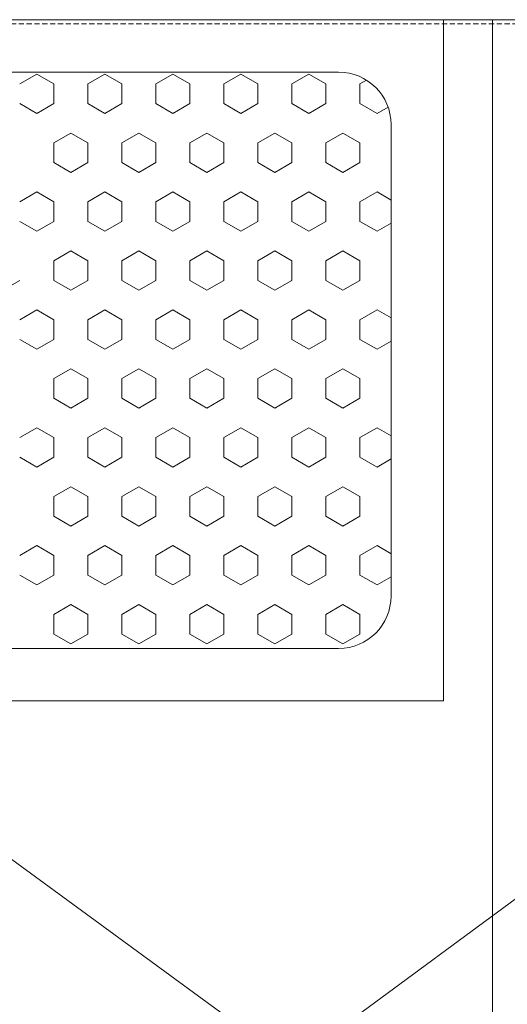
# Model space of a CAD drawing. Header units: millimetres. Extents: x -4747 to 55193, y -3459 to 48388.
# Tile 14 of 35: x 8465 to 8698, y 2499 to 2970. Entities that reach past the tile are written whole.
import ezdxf

# ---------------------------------------------------------------- set-up
doc = ezdxf.new("R2010")
doc.units = ezdxf.units.MM
doc.header["$MEASUREMENT"] = 0
doc.linetypes.add('FP XREF (2)$0$( Hidden )', pattern=[0.375, 0.25, -0.125])
doc.layers.get('0').update_dxf_attribs({"lineweight": 5})
for name, color, linetype, true_color in [('FP XREF (2)$0$A-COUNTER', 9, 'Continuous', 0x808080), ('FP XREF (2)$0$A-EQUIP', 9, 'Continuous', 0x808080), ('FP XREF (2)$0$Exhaut Hoods', 9, 'Continuous', 0x808080)]:
    doc.layers.add(name, color=color, linetype=linetype, true_color=true_color)
doc.layers.add('FP XREF (2)$0$XR-CP-DS$0$A-DOWN LIG', color=9, linetype='Continuous', lineweight=0, true_color=0x808080)

# ---------------------------------------------------------------- blocks, each defined once
blk = doc.blocks.new('FP XREF (2)')
at = {"layer": 'FP XREF (2)$0$A-COUNTER', "color": 8, "lineweight": 0, "true_color": 0x808080}
blk.add_line((9805, 2970), (6090, 2970), dxfattribs=at)
at = {"layer": 'FP XREF (2)$0$A-EQUIP', "color": 8, "lineweight": 0, "true_color": 0x808080}
for p, q in [((8115.98, 2970), (8691, 2970)), ((8140.98, 2970), (8667.47, 2970)), ((8140.98, 2970), (8667.47, 2970)), ((8667.47, 2970), (8667.47, 2644.08)), ((8667.47, 2970), (8667.47, 2644.08)), ((8691, 2970), (8691, 2220)), ((8191.12, 2944.93), (8617.33, 2944.93)), ((8191.12, 2944.93), (8617.33, 2944.93)), ((8642.4, 2919.86), (8642.4, 2694.22)), ((8642.4, 2919.86), (8642.4, 2694.22)), ((8617.33, 2669.15), (8191.12, 2669.15)), ((8617.33, 2669.15), (8191.12, 2669.15)), ((8667.47, 2644.08), (8140.98, 2644.08)), ((8667.47, 2644.08), (8140.98, 2644.08))]:
    blk.add_line(p, q, dxfattribs=at)
at = {"layer": 'FP XREF (2)$0$A-EQUIP', "color": 8, "linetype": 'Continuous', "lineweight": 0, "true_color": 0x808080}
for p, q in [((8472.85, 2943.96, 16163.69), (8464.7, 2939.26, 16163.69)), ((8480.99, 2939.26, 16163.69), (8472.85, 2943.96, 16163.69)), ((8505.41, 2943.96, 16163.69), (8497.27, 2939.26, 16163.69)), ((8513.56, 2939.26, 16163.69), (8505.41, 2943.96, 16163.69)), ((8537.98, 2943.96, 16163.69), (8529.84, 2939.26, 16163.69)), ((8546.12, 2939.26, 16163.69), (8537.98, 2943.96, 16163.69)), ((8570.55, 2943.96, 16163.69), (8562.41, 2939.26, 16163.69)), ((8578.69, 2939.26, 16163.69), (8570.55, 2943.96, 16163.69)), ((8603.12, 2943.96, 16163.69), (8594.98, 2939.26, 16163.69)), ((8611.26, 2939.26, 16163.69), (8603.12, 2943.96, 16163.69)), ((8630.69, 2941.07, 16163.69), (8627.54, 2939.26, 16163.69)), ((8480.99, 2929.86, 16163.69), (8480.99, 2939.26, 16163.69)), ((8497.27, 2929.86, 16163.69), (8497.27, 2939.26, 16163.69)), ((8513.56, 2929.86, 16163.69), (8513.56, 2939.26, 16163.69)), ((8529.84, 2929.86, 16163.69), (8529.84, 2939.26, 16163.69)), ((8546.12, 2929.86, 16163.69), (8546.12, 2939.26, 16163.69)), ((8562.41, 2929.86, 16163.69), (8562.41, 2939.26, 16163.69)), ((8578.69, 2929.86, 16163.69), (8578.69, 2939.26, 16163.69)), ((8594.98, 2929.86, 16163.69), (8594.98, 2939.26, 16163.69)), ((8611.26, 2929.86, 16163.69), (8611.26, 2939.26, 16163.69)), ((8627.54, 2929.86, 16163.69), (8627.54, 2939.26, 16163.69)), ((8472.85, 2925.16, 16163.69), (8464.7, 2929.86, 16163.69)), ((8480.99, 2929.86, 16163.69), (8472.85, 2925.16, 16163.69)), ((8505.41, 2925.16, 16163.69), (8497.27, 2929.86, 16163.69)), ((8513.56, 2929.86, 16163.69), (8505.41, 2925.16, 16163.69)), ((8537.98, 2925.16, 16163.69), (8529.84, 2929.86, 16163.69)), ((8546.12, 2929.86, 16163.69), (8537.98, 2925.16, 16163.69)), ((8570.55, 2925.16, 16163.69), (8562.41, 2929.86, 16163.69)), ((8578.69, 2929.86, 16163.69), (8570.55, 2925.16, 16163.69)), ((8603.12, 2925.16, 16163.69), (8594.98, 2929.86, 16163.69)), ((8611.26, 2929.86, 16163.69), (8603.12, 2925.16, 16163.69)), ((8635.69, 2925.16, 16163.69), (8627.54, 2929.86, 16163.69)), ((8640.97, 2928.21, 16163.69), (8635.69, 2925.16, 16163.69)), ((8489.13, 2915.76, 16163.69), (8480.99, 2911.05, 16163.69)), ((8497.27, 2911.05, 16163.69), (8489.13, 2915.76, 16163.69)), ((8521.7, 2915.76, 16163.69), (8513.56, 2911.05, 16163.69)), ((8529.84, 2911.05, 16163.69), (8521.7, 2915.76, 16163.69)), ((8554.27, 2915.76, 16163.69), (8546.12, 2911.05, 16163.69)), ((8562.41, 2911.05, 16163.69), (8554.27, 2915.76, 16163.69)), ((8586.83, 2915.76, 16163.69), (8578.69, 2911.05, 16163.69)), ((8594.98, 2911.05, 16163.69), (8586.83, 2915.76, 16163.69)), ((8619.4, 2915.76, 16163.69), (8611.26, 2911.05, 16163.69)), ((8627.54, 2911.05, 16163.69), (8619.4, 2915.76, 16163.69)), ((8480.99, 2901.65, 16163.69), (8480.99, 2911.05, 16163.69)), ((8497.27, 2901.65, 16163.69), (8497.27, 2911.05, 16163.69)), ((8513.56, 2901.65, 16163.69), (8513.56, 2911.05, 16163.69)), ((8529.84, 2901.65, 16163.69), (8529.84, 2911.05, 16163.69)), ((8546.12, 2901.65, 16163.69), (8546.12, 2911.05, 16163.69)), ((8562.41, 2901.65, 16163.69), (8562.41, 2911.05, 16163.69)), ((8578.69, 2901.65, 16163.69), (8578.69, 2911.05, 16163.69)), ((8594.98, 2901.65, 16163.69), (8594.98, 2911.05, 16163.69)), ((8611.26, 2901.65, 16163.69), (8611.26, 2911.05, 16163.69)), ((8627.54, 2901.65, 16163.69), (8627.54, 2911.05, 16163.69)), ((8489.13, 2896.95, 16163.69), (8480.99, 2901.65, 16163.69)), ((8497.27, 2901.65, 16163.69), (8489.13, 2896.95, 16163.69)), ((8521.7, 2896.95, 16163.69), (8513.56, 2901.65, 16163.69)), ((8529.84, 2901.65, 16163.69), (8521.7, 2896.95, 16163.69)), ((8554.27, 2896.95, 16163.69), (8546.12, 2901.65, 16163.69)), ((8562.41, 2901.65, 16163.69), (8554.27, 2896.95, 16163.69)), ((8586.83, 2896.95, 16163.69), (8578.69, 2901.65, 16163.69)), ((8594.98, 2901.65, 16163.69), (8586.83, 2896.95, 16163.69)), ((8619.4, 2896.95, 16163.69), (8611.26, 2901.65, 16163.69)), ((8627.54, 2901.65, 16163.69), (8619.4, 2896.95, 16163.69)), ((8472.85, 2887.55, 16163.69), (8464.7, 2882.85, 16163.69)), ((8480.99, 2882.85, 16163.69), (8472.85, 2887.55, 16163.69)), ((8505.41, 2887.55, 16163.69), (8497.27, 2882.85, 16163.69)), ((8513.56, 2882.85, 16163.69), (8505.41, 2887.55, 16163.69)), ((8537.98, 2887.55, 16163.69), (8529.84, 2882.85, 16163.69)), ((8546.12, 2882.85, 16163.69), (8537.98, 2887.55, 16163.69)), ((8570.55, 2887.55, 16163.69), (8562.41, 2882.85, 16163.69)), ((8578.69, 2882.85, 16163.69), (8570.55, 2887.55, 16163.69)), ((8603.12, 2887.55, 16163.69), (8594.98, 2882.85, 16163.69)), ((8611.26, 2882.85, 16163.69), (8603.12, 2887.55, 16163.69)), ((8635.69, 2887.55, 16163.69), (8627.54, 2882.85, 16163.69)), ((8642.4, 2883.68, 16163.69), (8635.69, 2887.55, 16163.69)), ((8480.99, 2873.45, 16163.69), (8480.99, 2882.85, 16163.69)), ((8497.27, 2873.45, 16163.69), (8497.27, 2882.85, 16163.69)), ((8513.56, 2873.45, 16163.69), (8513.56, 2882.85, 16163.69)), ((8529.84, 2873.45, 16163.69), (8529.84, 2882.85, 16163.69)), ((8546.12, 2873.45, 16163.69), (8546.12, 2882.85, 16163.69)), ((8562.41, 2873.45, 16163.69), (8562.41, 2882.85, 16163.69)), ((8578.69, 2873.45, 16163.69), (8578.69, 2882.85, 16163.69)), ((8594.98, 2873.45, 16163.69), (8594.98, 2882.85, 16163.69)), ((8611.26, 2873.45, 16163.69), (8611.26, 2882.85, 16163.69)), ((8627.54, 2873.45, 16163.69), (8627.54, 2882.85, 16163.69)), ((8472.85, 2868.75, 16163.69), (8464.7, 2873.45, 16163.69)), ((8480.99, 2873.45, 16163.69), (8472.85, 2868.75, 16163.69)), ((8505.41, 2868.75, 16163.69), (8497.27, 2873.45, 16163.69)), ((8513.56, 2873.45, 16163.69), (8505.41, 2868.75, 16163.69)), ((8537.98, 2868.75, 16163.69), (8529.84, 2873.45, 16163.69)), ((8546.12, 2873.45, 16163.69), (8537.98, 2868.75, 16163.69)), ((8570.55, 2868.75, 16163.69), (8562.41, 2873.45, 16163.69)), ((8578.69, 2873.45, 16163.69), (8570.55, 2868.75, 16163.69)), ((8603.12, 2868.75, 16163.69), (8594.98, 2873.45, 16163.69)), ((8611.26, 2873.45, 16163.69), (8603.12, 2868.75, 16163.69)), ((8635.69, 2868.75, 16163.69), (8627.54, 2873.45, 16163.69)), ((8642.4, 2872.62, 16163.69), (8635.69, 2868.75, 16163.69)), ((8489.13, 2859.35, 16163.69), (8480.99, 2854.64, 16163.69)), ((8497.27, 2854.64, 16163.69), (8489.13, 2859.35, 16163.69)), ((8521.7, 2859.35, 16163.69), (8513.56, 2854.64, 16163.69)), ((8529.84, 2854.64, 16163.69), (8521.7, 2859.35, 16163.69)), ((8554.27, 2859.35, 16163.69), (8546.12, 2854.64, 16163.69)), ((8562.41, 2854.64, 16163.69), (8554.27, 2859.35, 16163.69)), ((8586.83, 2859.35, 16163.69), (8578.69, 2854.64, 16163.69)), ((8594.98, 2854.64, 16163.69), (8586.83, 2859.35, 16163.69)), ((8619.4, 2859.35, 16163.69), (8611.26, 2854.64, 16163.69)), ((8627.54, 2854.64, 16163.69), (8619.4, 2859.35, 16163.69)), ((8480.99, 2845.24, 16163.69), (8480.99, 2854.64, 16163.69)), ((8497.27, 2845.24, 16163.69), (8497.27, 2854.64, 16163.69)), ((8513.56, 2845.24, 16163.69), (8513.56, 2854.64, 16163.69)), ((8529.84, 2845.24, 16163.69), (8529.84, 2854.64, 16163.69)), ((8546.12, 2845.24, 16163.69), (8546.12, 2854.64, 16163.69)), ((8562.41, 2845.24, 16163.69), (8562.41, 2854.64, 16163.69)), ((8578.69, 2845.24, 16163.69), (8578.69, 2854.64, 16163.69)), ((8594.98, 2845.24, 16163.69), (8594.98, 2854.64, 16163.69)), ((8611.26, 2845.24, 16163.69), (8611.26, 2854.64, 16163.69)), ((8627.54, 2845.24, 16163.69), (8627.54, 2854.64, 16163.69)), ((8464.7, 2845.24, 16163.69), (8456.56, 2840.54, 16163.69)), ((8489.13, 2840.54, 16163.69), (8480.99, 2845.24, 16163.69)), ((8497.27, 2845.24, 16163.69), (8489.13, 2840.54, 16163.69)), ((8521.7, 2840.54, 16163.69), (8513.56, 2845.24, 16163.69)), ((8529.84, 2845.24, 16163.69), (8521.7, 2840.54, 16163.69)), ((8554.27, 2840.54, 16163.69), (8546.12, 2845.24, 16163.69)), ((8562.41, 2845.24, 16163.69), (8554.27, 2840.54, 16163.69)), ((8586.83, 2840.54, 16163.69), (8578.69, 2845.24, 16163.69)), ((8594.98, 2845.24, 16163.69), (8586.83, 2840.54, 16163.69)), ((8619.4, 2840.54, 16163.69), (8611.26, 2845.24, 16163.69)), ((8627.54, 2845.24, 16163.69), (8619.4, 2840.54, 16163.69)), ((8472.85, 2831.14, 16163.69), (8464.7, 2826.44, 16163.69)), ((8480.99, 2826.44, 16163.69), (8472.85, 2831.14, 16163.69)), ((8505.41, 2831.14, 16163.69), (8497.27, 2826.44, 16163.69)), ((8513.56, 2826.44, 16163.69), (8505.41, 2831.14, 16163.69)), ((8537.98, 2831.14, 16163.69), (8529.84, 2826.44, 16163.69)), ((8546.12, 2826.44, 16163.69), (8537.98, 2831.14, 16163.69)), ((8570.55, 2831.14, 16163.69), (8562.41, 2826.44, 16163.69)), ((8578.69, 2826.44, 16163.69), (8570.55, 2831.14, 16163.69)), ((8603.12, 2831.14, 16163.69), (8594.98, 2826.44, 16163.69)), ((8611.26, 2826.44, 16163.69), (8603.12, 2831.14, 16163.69)), ((8635.69, 2831.14, 16163.69), (8627.54, 2826.44, 16163.69)), ((8642.4, 2827.27, 16163.69), (8635.69, 2831.14, 16163.69)), ((8480.99, 2817.04, 16163.69), (8480.99, 2826.44, 16163.69)), ((8497.27, 2817.04, 16163.69), (8497.27, 2826.44, 16163.69)), ((8513.56, 2817.04, 16163.69), (8513.56, 2826.44, 16163.69)), ((8529.84, 2817.04, 16163.69), (8529.84, 2826.44, 16163.69)), ((8546.12, 2817.04, 16163.69), (8546.12, 2826.44, 16163.69)), ((8562.41, 2817.04, 16163.69), (8562.41, 2826.44, 16163.69)), ((8578.69, 2817.04, 16163.69), (8578.69, 2826.44, 16163.69)), ((8594.98, 2817.04, 16163.69), (8594.98, 2826.44, 16163.69)), ((8611.26, 2817.04, 16163.69), (8611.26, 2826.44, 16163.69)), ((8627.54, 2817.04, 16163.69), (8627.54, 2826.44, 16163.69)), ((8472.85, 2812.34, 16163.69), (8464.7, 2817.04, 16163.69)), ((8480.99, 2817.04, 16163.69), (8472.85, 2812.34, 16163.69)), ((8505.41, 2812.34, 16163.69), (8497.27, 2817.04, 16163.69)), ((8513.56, 2817.04, 16163.69), (8505.41, 2812.34, 16163.69)), ((8537.98, 2812.34, 16163.69), (8529.84, 2817.04, 16163.69)), ((8546.12, 2817.04, 16163.69), (8537.98, 2812.34, 16163.69)), ((8570.55, 2812.34, 16163.69), (8562.41, 2817.04, 16163.69)), ((8578.69, 2817.04, 16163.69), (8570.55, 2812.34, 16163.69)), ((8603.12, 2812.34, 16163.69), (8594.98, 2817.04, 16163.69)), ((8611.26, 2817.04, 16163.69), (8603.12, 2812.34, 16163.69)), ((8635.69, 2812.34, 16163.69), (8627.54, 2817.04, 16163.69)), ((8642.4, 2816.21, 16163.69), (8635.69, 2812.34, 16163.69)), ((8489.13, 2802.94, 16163.69), (8480.99, 2798.23, 16163.69)), ((8497.27, 2798.23, 16163.69), (8489.13, 2802.94, 16163.69)), ((8521.7, 2802.94, 16163.69), (8513.56, 2798.23, 16163.69)), ((8529.84, 2798.23, 16163.69), (8521.7, 2802.94, 16163.69)), ((8554.27, 2802.94, 16163.69), (8546.12, 2798.23, 16163.69)), ((8562.41, 2798.23, 16163.69), (8554.27, 2802.94, 16163.69)), ((8586.83, 2802.94, 16163.69), (8578.69, 2798.23, 16163.69)), ((8594.98, 2798.23, 16163.69), (8586.83, 2802.94, 16163.69)), ((8619.4, 2802.94, 16163.69), (8611.26, 2798.23, 16163.69)), ((8627.54, 2798.23, 16163.69), (8619.4, 2802.94, 16163.69)), ((8480.99, 2788.83, 16163.69), (8480.99, 2798.23, 16163.69)), ((8497.27, 2788.83, 16163.69), (8497.27, 2798.23, 16163.69)), ((8513.56, 2788.83, 16163.69), (8513.56, 2798.23, 16163.69)), ((8529.84, 2788.83, 16163.69), (8529.84, 2798.23, 16163.69)), ((8546.12, 2788.83, 16163.69), (8546.12, 2798.23, 16163.69)), ((8562.41, 2788.83, 16163.69), (8562.41, 2798.23, 16163.69)), ((8578.69, 2788.83, 16163.69), (8578.69, 2798.23, 16163.69)), ((8594.98, 2788.83, 16163.69), (8594.98, 2798.23, 16163.69)), ((8611.26, 2788.83, 16163.69), (8611.26, 2798.23, 16163.69)), ((8627.54, 2788.83, 16163.69), (8627.54, 2798.23, 16163.69)), ((8489.13, 2784.13, 16163.69), (8480.99, 2788.83, 16163.69)), ((8497.27, 2788.83, 16163.69), (8489.13, 2784.13, 16163.69)), ((8521.7, 2784.13, 16163.69), (8513.56, 2788.83, 16163.69)), ((8529.84, 2788.83, 16163.69), (8521.7, 2784.13, 16163.69)), ((8554.27, 2784.13, 16163.69), (8546.12, 2788.83, 16163.69)), ((8562.41, 2788.83, 16163.69), (8554.27, 2784.13, 16163.69)), ((8586.83, 2784.13, 16163.69), (8578.69, 2788.83, 16163.69)), ((8594.98, 2788.83, 16163.69), (8586.83, 2784.13, 16163.69)), ((8619.4, 2784.13, 16163.69), (8611.26, 2788.83, 16163.69)), ((8627.54, 2788.83, 16163.69), (8619.4, 2784.13, 16163.69)), ((8472.85, 2774.73, 16163.69), (8464.7, 2770.03, 16163.69)), ((8480.99, 2770.03, 16163.69), (8472.85, 2774.73, 16163.69)), ((8505.41, 2774.73, 16163.69), (8497.27, 2770.03, 16163.69)), ((8513.56, 2770.03, 16163.69), (8505.41, 2774.73, 16163.69)), ((8537.98, 2774.73, 16163.69), (8529.84, 2770.03, 16163.69)), ((8546.12, 2770.03, 16163.69), (8537.98, 2774.73, 16163.69)), ((8570.55, 2774.73, 16163.69), (8562.41, 2770.03, 16163.69)), ((8578.69, 2770.03, 16163.69), (8570.55, 2774.73, 16163.69)), ((8603.12, 2774.73, 16163.69), (8594.98, 2770.03, 16163.69)), ((8611.26, 2770.03, 16163.69), (8603.12, 2774.73, 16163.69)), ((8635.69, 2774.73, 16163.69), (8627.54, 2770.03, 16163.69)), ((8642.4, 2770.86, 16163.69), (8635.69, 2774.73, 16163.69)), ((8480.99, 2760.63, 16163.69), (8480.99, 2770.03, 16163.69)), ((8497.27, 2760.63, 16163.69), (8497.27, 2770.03, 16163.69)), ((8513.56, 2760.63, 16163.69), (8513.56, 2770.03, 16163.69)), ((8529.84, 2760.63, 16163.69), (8529.84, 2770.03, 16163.69)), ((8546.12, 2760.63, 16163.69), (8546.12, 2770.03, 16163.69)), ((8562.41, 2760.63, 16163.69), (8562.41, 2770.03, 16163.69)), ((8578.69, 2760.63, 16163.69), (8578.69, 2770.03, 16163.69)), ((8594.98, 2760.63, 16163.69), (8594.98, 2770.03, 16163.69)), ((8611.26, 2760.63, 16163.69), (8611.26, 2770.03, 16163.69)), ((8627.54, 2760.63, 16163.69), (8627.54, 2770.03, 16163.69)), ((8472.85, 2755.93, 16163.69), (8464.7, 2760.63, 16163.69)), ((8480.99, 2760.63, 16163.69), (8472.85, 2755.93, 16163.69)), ((8505.41, 2755.93, 16163.69), (8497.27, 2760.63, 16163.69)), ((8513.56, 2760.63, 16163.69), (8505.41, 2755.93, 16163.69)), ((8537.98, 2755.93, 16163.69), (8529.84, 2760.63, 16163.69)), ((8546.12, 2760.63, 16163.69), (8537.98, 2755.93, 16163.69)), ((8570.55, 2755.93, 16163.69), (8562.41, 2760.63, 16163.69)), ((8578.69, 2760.63, 16163.69), (8570.55, 2755.93, 16163.69)), ((8603.12, 2755.93, 16163.69), (8594.98, 2760.63, 16163.69)), ((8611.26, 2760.63, 16163.69), (8603.12, 2755.93, 16163.69)), ((8635.69, 2755.93, 16163.69), (8627.54, 2760.63, 16163.69)), ((8642.4, 2759.8, 16163.69), (8635.69, 2755.93, 16163.69)), ((8489.13, 2746.53, 16163.69), (8480.99, 2741.83, 16163.69)), ((8497.27, 2741.83, 16163.69), (8489.13, 2746.53, 16163.69)), ((8521.7, 2746.53, 16163.69), (8513.56, 2741.83, 16163.69)), ((8529.84, 2741.83, 16163.69), (8521.7, 2746.53, 16163.69)), ((8554.27, 2746.53, 16163.69), (8546.12, 2741.83, 16163.69)), ((8562.41, 2741.83, 16163.69), (8554.27, 2746.53, 16163.69)), ((8586.83, 2746.53, 16163.69), (8578.69, 2741.83, 16163.69)), ((8594.98, 2741.83, 16163.69), (8586.83, 2746.53, 16163.69)), ((8619.4, 2746.53, 16163.69), (8611.26, 2741.83, 16163.69)), ((8627.54, 2741.83, 16163.69), (8619.4, 2746.53, 16163.69)), ((8480.99, 2732.42, 16163.69), (8480.99, 2741.83, 16163.69)), ((8497.27, 2732.42, 16163.69), (8497.27, 2741.83, 16163.69)), ((8513.56, 2732.42, 16163.69), (8513.56, 2741.83, 16163.69)), ((8529.84, 2732.42, 16163.69), (8529.84, 2741.83, 16163.69)), ((8546.12, 2732.42, 16163.69), (8546.12, 2741.83, 16163.69)), ((8562.41, 2732.42, 16163.69), (8562.41, 2741.83, 16163.69)), ((8578.69, 2732.42, 16163.69), (8578.69, 2741.83, 16163.69)), ((8594.98, 2732.42, 16163.69), (8594.98, 2741.83, 16163.69)), ((8611.26, 2732.42, 16163.69), (8611.26, 2741.83, 16163.69)), ((8627.54, 2732.42, 16163.69), (8627.54, 2741.83, 16163.69)), ((8489.13, 2727.72, 16163.69), (8480.99, 2732.42, 16163.69)), ((8497.27, 2732.42, 16163.69), (8489.13, 2727.72, 16163.69)), ((8521.7, 2727.72, 16163.69), (8513.56, 2732.42, 16163.69)), ((8529.84, 2732.42, 16163.69), (8521.7, 2727.72, 16163.69)), ((8554.27, 2727.72, 16163.69), (8546.12, 2732.42, 16163.69)), ((8562.41, 2732.42, 16163.69), (8554.27, 2727.72, 16163.69)), ((8586.83, 2727.72, 16163.69), (8578.69, 2732.42, 16163.69)), ((8594.98, 2732.42, 16163.69), (8586.83, 2727.72, 16163.69)), ((8619.4, 2727.72, 16163.69), (8611.26, 2732.42, 16163.69)), ((8627.54, 2732.42, 16163.69), (8619.4, 2727.72, 16163.69)), ((8472.85, 2718.32, 16163.69), (8464.7, 2713.62, 16163.69)), ((8480.99, 2713.62, 16163.69), (8472.85, 2718.32, 16163.69)), ((8505.41, 2718.32, 16163.69), (8497.27, 2713.62, 16163.69)), ((8513.56, 2713.62, 16163.69), (8505.41, 2718.32, 16163.69)), ((8537.98, 2718.32, 16163.69), (8529.84, 2713.62, 16163.69)), ((8546.12, 2713.62, 16163.69), (8537.98, 2718.32, 16163.69)), ((8570.55, 2718.32, 16163.69), (8562.41, 2713.62, 16163.69)), ((8578.69, 2713.62, 16163.69), (8570.55, 2718.32, 16163.69)), ((8603.12, 2718.32, 16163.69), (8594.98, 2713.62, 16163.69)), ((8611.26, 2713.62, 16163.69), (8603.12, 2718.32, 16163.69)), ((8635.69, 2718.32, 16163.69), (8627.54, 2713.62, 16163.69)), ((8642.4, 2714.45, 16163.69), (8635.69, 2718.32, 16163.69)), ((8480.99, 2704.22, 16163.69), (8480.99, 2713.62, 16163.69)), ((8497.27, 2704.22, 16163.69), (8497.27, 2713.62, 16163.69)), ((8513.56, 2704.22, 16163.69), (8513.56, 2713.62, 16163.69)), ((8529.84, 2704.22, 16163.69), (8529.84, 2713.62, 16163.69)), ((8546.12, 2704.22, 16163.69), (8546.12, 2713.62, 16163.69)), ((8562.41, 2704.22, 16163.69), (8562.41, 2713.62, 16163.69)), ((8578.69, 2704.22, 16163.69), (8578.69, 2713.62, 16163.69)), ((8594.98, 2704.22, 16163.69), (8594.98, 2713.62, 16163.69)), ((8611.26, 2704.22, 16163.69), (8611.26, 2713.62, 16163.69)), ((8627.54, 2704.22, 16163.69), (8627.54, 2713.62, 16163.69)), ((8472.85, 2699.52, 16163.69), (8464.7, 2704.22, 16163.69)), ((8480.99, 2704.22, 16163.69), (8472.85, 2699.52, 16163.69)), ((8505.41, 2699.52, 16163.69), (8497.27, 2704.22, 16163.69)), ((8513.56, 2704.22, 16163.69), (8505.41, 2699.52, 16163.69)), ((8537.98, 2699.52, 16163.69), (8529.84, 2704.22, 16163.69)), ((8546.12, 2704.22, 16163.69), (8537.98, 2699.52, 16163.69)), ((8570.55, 2699.52, 16163.69), (8562.41, 2704.22, 16163.69)), ((8578.69, 2704.22, 16163.69), (8570.55, 2699.52, 16163.69)), ((8603.12, 2699.52, 16163.69), (8594.98, 2704.22, 16163.69)), ((8611.26, 2704.22, 16163.69), (8603.12, 2699.52, 16163.69)), ((8635.69, 2699.52, 16163.69), (8627.54, 2704.22, 16163.69)), ((8642.4, 2703.39, 16163.69), (8635.69, 2699.52, 16163.69)), ((8489.13, 2690.12, 16163.69), (8480.99, 2685.42, 16163.69)), ((8497.27, 2685.42, 16163.69), (8489.13, 2690.12, 16163.69)), ((8521.7, 2690.12, 16163.69), (8513.56, 2685.42, 16163.69)), ((8529.84, 2685.42, 16163.69), (8521.7, 2690.12, 16163.69)), ((8554.27, 2690.12, 16163.69), (8546.12, 2685.42, 16163.69)), ((8562.41, 2685.42, 16163.69), (8554.27, 2690.12, 16163.69)), ((8586.83, 2690.12, 16163.69), (8578.69, 2685.42, 16163.69)), ((8594.98, 2685.42, 16163.69), (8586.83, 2690.12, 16163.69)), ((8619.4, 2690.12, 16163.69), (8611.26, 2685.42, 16163.69)), ((8627.54, 2685.42, 16163.69), (8619.4, 2690.12, 16163.69)), ((8480.99, 2676.01, 16163.69), (8480.99, 2685.42, 16163.69)), ((8497.27, 2676.01, 16163.69), (8497.27, 2685.42, 16163.69)), ((8513.56, 2676.01, 16163.69), (8513.56, 2685.42, 16163.69)), ((8529.84, 2676.01, 16163.69), (8529.84, 2685.42, 16163.69)), ((8546.12, 2676.01, 16163.69), (8546.12, 2685.42, 16163.69)), ((8562.41, 2676.01, 16163.69), (8562.41, 2685.42, 16163.69)), ((8578.69, 2676.01, 16163.69), (8578.69, 2685.42, 16163.69)), ((8594.98, 2676.01, 16163.69), (8594.98, 2685.42, 16163.69)), ((8611.26, 2676.01, 16163.69), (8611.26, 2685.42, 16163.69)), ((8627.54, 2676.01, 16163.69), (8627.54, 2685.42, 16163.69)), ((8489.13, 2671.31, 16163.69), (8480.99, 2676.01, 16163.69)), ((8497.27, 2676.01, 16163.69), (8489.13, 2671.31, 16163.69)), ((8521.7, 2671.31, 16163.69), (8513.56, 2676.01, 16163.69)), ((8529.84, 2676.01, 16163.69), (8521.7, 2671.31, 16163.69)), ((8554.27, 2671.31, 16163.69), (8546.12, 2676.01, 16163.69)), ((8562.41, 2676.01, 16163.69), (8554.27, 2671.31, 16163.69)), ((8586.83, 2671.31, 16163.69), (8578.69, 2676.01, 16163.69)), ((8594.98, 2676.01, 16163.69), (8586.83, 2671.31, 16163.69)), ((8619.4, 2671.31, 16163.69), (8611.26, 2676.01, 16163.69)), ((8627.54, 2676.01, 16163.69), (8619.4, 2671.31, 16163.69))]:
    blk.add_line(p, q, dxfattribs=at)
at = {"layer": 'FP XREF (2)$0$A-EQUIP', "color": 8, "lineweight": 0, "true_color": 0x808080}
for centre, start, end in [((8617.33, 2919.86), 0, 90), ((8617.33, 2919.86), 0, 90), ((8617.33, 2694.22), 270, 360), ((8617.33, 2694.22), 270, 360)]:
    blk.add_arc(centre, 25.07, start, end, dxfattribs=at)
at = {"layer": 'FP XREF (2)$0$Exhaut Hoods', "color": 8, "linetype": 'FP XREF (2)$0$( Hidden )', "lineweight": 0, "ltscale": 10, "true_color": 0x808080}
blk.add_line((7912.98, 2968), (9277.98, 2968), dxfattribs=at)
at = {"layer": 'FP XREF (2)$0$Exhaut Hoods', "color": 8, "lineweight": 0, "true_color": 0x808080}
for p, q in [((9270.25, 2968), (7912.98, 1968)), ((7912.98, 2968), (9277.98, 1971.64))]:
    blk.add_line(p, q, dxfattribs=at)
at = {"layer": 'FP XREF (2)$0$XR-CP-DS$0$A-DOWN LIG', "color": 8, "linetype": 'FP XREF (2)$0$( Hidden )', "lineweight": 0, "ltscale": 8, "true_color": 0x808080}
blk.add_line((5835, 2970), (9805, 2970), dxfattribs=at)

msp = doc.modelspace()

# ---------------------------------------------------------------- block references
msp.add_blockref('FP XREF (2)', (0, 0))

doc.saveas('drawing.dxf')
